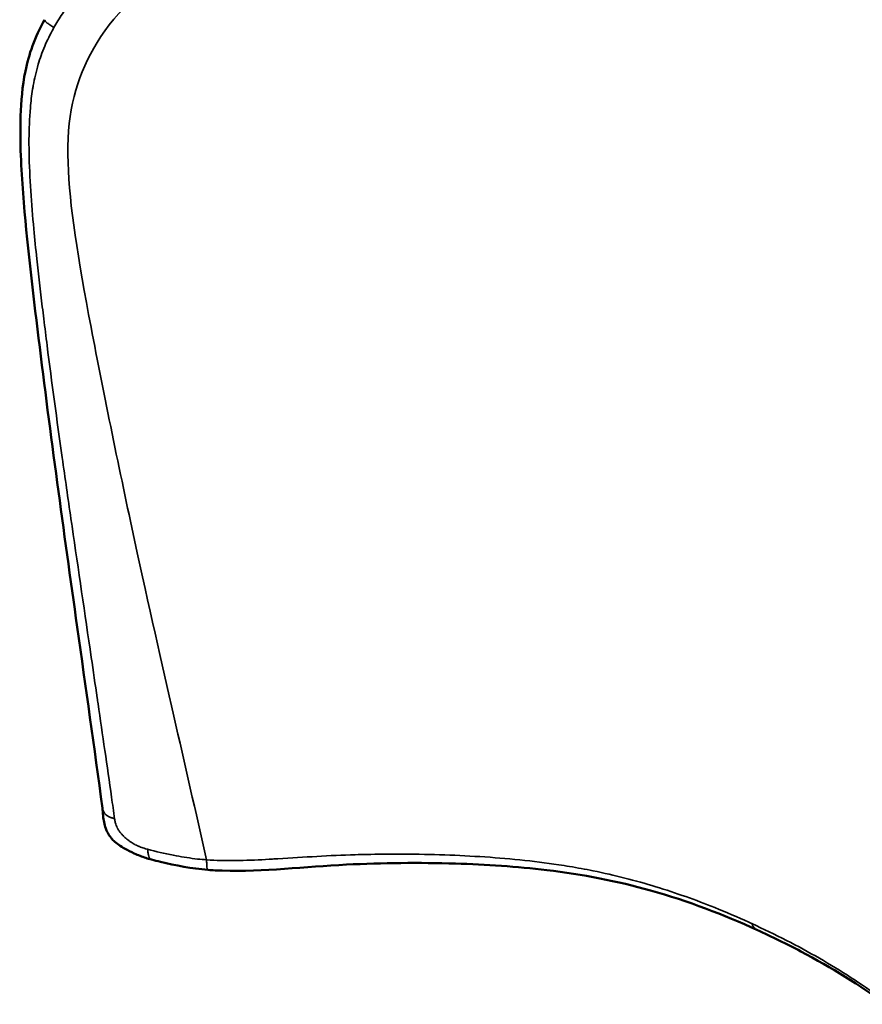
# Model space of a CAD drawing. Header units: millimetres. Extents: x 590 to 3249, y 296 to 2168.
# Tile 4 of 8: x 2552 to 2898, y 1240 to 1646. Entities that reach past the tile are written whole.
import ezdxf

# ---------------------------------------------------------------- set-up
doc = ezdxf.new("R2010")
doc.units = ezdxf.units.MM
doc.header["$LTSCALE"] = 4
doc.layers.add('Visible (ANSI)', color=7, linetype='Continuous', lineweight=50)
doc.layers.add('Visible Narrow (ANSI)', color=7, linetype='Continuous', lineweight=35)

msp = doc.modelspace()

# ---------------------------------------------------------------- linework, layer by layer
at = {"layer": 'Visible (ANSI)'}
msp.add_ellipse((2633.87, 1308.28), major_axis=(-20, 0), ratio=0.57735, start_param=2.317102, end_param=2.317254, dxfattribs=at)
for points, knots in [([(2585.61, 1321.12), (2582.2, 1345.99), (2578.73, 1370.83), (2569.63, 1435.36), (2564.15, 1474.95), (2556.88, 1534.32), (2554.52, 1553.84), (2552.17, 1584.34), (2551.54, 1594.78), (2552.12, 1611.83), (2552.6, 1618.05), (2554.6, 1627.76), (2555.54, 1631.26), (2558.11, 1638.37), (2559.8, 1642.02), (2561.76, 1645.52)], [0, 0, 0, 0, 10.000019, 10.000019, 26.021871, 26.021871, 34.041003, 34.041003, 38.097738, 38.097738, 40.236221, 40.236221, 41.387036, 41.387036, 42.597784, 42.597784, 42.597784, 42.597784]), ([(2605.78, 1300.03), (2604.99, 1300.24), (2604.2, 1300.46), (2601.86, 1301.19), (2600.25, 1301.83), (2597.34, 1303.17), (2596.03, 1303.82), (2593.93, 1305), (2593.13, 1305.48), (2591.61, 1306.54), (2590.88, 1307.12), (2589.83, 1308.14), (2589.46, 1308.54), (2588.58, 1309.61), (2588.12, 1310.32), (2587.43, 1311.61), (2587.17, 1312.21), (2586.63, 1313.67), (2586.41, 1314.52), (2586.07, 1316.25), (2585.96, 1317.14), (2585.83, 1318.6), (2585.79, 1319.16), (2585.71, 1320.23), (2585.66, 1320.75), (2585.61, 1321.12)], [0.007413, 0.007413, 0.007413, 0.007413, 0.266105, 0.266105, 0.811823, 0.811823, 1.288651, 1.288651, 1.582651, 1.582651, 1.858321, 1.858321, 2.021166, 2.021166, 2.280051, 2.280051, 2.513901, 2.513901, 2.86318, 2.86318, 3.226089, 3.226089, 3.447744, 3.447744, 3.672224, 3.672224, 3.672224, 3.672224]), ([(2629.03, 1295.78), (2622.31, 1296.33), (2615.71, 1297.55), (2608.23, 1299.38), (2607.03, 1299.69), (2605.84, 1300.01)], [0, 0, 0, 0, 2.033586, 2.033586, 2.423685, 2.423685, 2.423685, 2.423685]), ([(2854.92, 1271.08), (2841.28, 1277.28), (2826.7, 1282.92), (2797.6, 1291.1), (2783.17, 1293.95), (2756.09, 1297.17), (2743.47, 1297.98), (2715.94, 1298.83), (2700.91, 1298.67), (2668.97, 1297.12), (2651.98, 1294.95), (2632.94, 1295.51), (2630.97, 1295.62), (2629.03, 1295.78)], [0, 0, 0, 0, 5.249878, 5.249878, 9.769586, 9.769586, 13.557296, 13.557296, 18.043507, 18.043507, 23.172338, 23.172338, 23.761956, 23.761956, 23.761956, 23.761956]), ([(2907.96, 1240.47), (2897.38, 1248.23), (2885.67, 1255.55), (2867.16, 1265.31), (2861.12, 1268.26), (2854.92, 1271.08)], [0, 0, 0, 0, 5.216812, 5.216812, 7.607005, 7.607005, 7.607005, 7.607005])]:
    msp.add_open_spline(points, degree=3, knots=knots, dxfattribs=at)
for points in [[(2585.61, 1321.12), (2585.61, 1321.12), (2585.61, 1321.12), (2585.61, 1321.12)], [(2605.85, 1300.01), (2605.84, 1300.01), (2605.84, 1300.01), (2605.84, 1300.01)], [(2647.52, 1299.81), (2647.52, 1299.81), (2647.52, 1299.81), (2647.52, 1299.81)]]:
    msp.add_open_spline(points, degree=3, dxfattribs=at)
at = {"layer": 'Visible Narrow (ANSI)'}
msp.add_ellipse((2608.5, 1309.64), major_axis=(-10.53, 0.12), ratio=0.564774, start_param=1.128337, end_param=1.155956, dxfattribs=at)
for points, knots in [([(2628.45, 1299.92), (2623.97, 1319.58), (2614.44, 1361.41), (2599.68, 1425.99), (2579.04, 1525.71), (2568.06, 1593.33), (2576.94, 1631.66), (2608.68, 1669.44), (2703.92, 1706.8), (2784, 1738.37), (2836.86, 1758.57), (2879.61, 1783.39), (2899.49, 1804.96), (2914.41, 1830.9), (2926.92, 1861.97), (2934.88, 1887.54), (2945.52, 1925.45), (2962.83, 1982.47), (2979.45, 2033.32), (2996.5, 2087.8), (3007.39, 2111.31), (3012.67, 2121.3), (3015.89, 2127.07), (3018.52, 2131.03), (3019.94, 2133.12)], [0.099672, 0.099672, 0.099672, 0.099672, 0.894737, 1.789474, 2.680947, 3.603427, 4.603427, 5.603427, 6.603427, 7.603427, 8.603427, 9.603427, 10.603427, 11.603427, 12.603427, 13.603427, 14.603427, 15.603427, 16.603427, 17.603427, 18.103427, 18.103427, 18.353427, 18.603427, 18.603427, 18.603427, 18.603427]), ([(2565.6, 1642.25), (2566.68, 1644.16), (2569.02, 1647.98), (2574.12, 1654.79), (2579.03, 1659.91), (2585.47, 1665.68), (2591.45, 1670.29), (2598.76, 1675.13), (2603.06, 1677.68), (2605.37, 1679), (2605.55, 1679.1), (2607.01, 1679.92), (2608.65, 1680.82), (2610.28, 1681.69), (2612.34, 1682.79), (2616.22, 1684.79), (2622.72, 1687.97), (2631.01, 1691.81), (2640.17, 1695.82), (2651.35, 1700.5), (2663.11, 1705.22), (2674.77, 1709.76), (2681.77, 1712.44), (2685.9, 1714.02), (2687.08, 1714.47), (2689.06, 1715.23), (2689.87, 1715.53), (2691.97, 1716.33), (2696.68, 1718.12), (2706.56, 1721.86), (2721.53, 1727.48), (2736.78, 1733.14), (2750.55, 1738.21), (2758.5, 1741.12), (2762.77, 1742.68), (2763.43, 1742.92), (2763.52, 1742.95), (2769.62, 1745.18), (2779.34, 1748.71), (2791.4, 1753.22), (2799.52, 1756.38), (2808.06, 1759.83), (2814.22, 1762.49), (2818.31, 1764.37)], [0, 0, 0, 0, 0.016814, 0.033629, 0.063258, 0.071457, 0.103941, 0.127931, 0.151862, 0.151862, 0.153841, 0.153841, 0.168238, 0.172394, 0.172394, 0.191698, 0.216793, 0.247504, 0.288385, 0.324525, 0.38001, 0.428641, 0.464111, 0.464111, 0.478288, 0.478288, 0.487939, 0.487939, 0.50361, 0.544625, 0.606866, 0.683752, 0.728031, 0.77231, 0.779175, 0.779175, 0.780257, 0.780257, 0.852251, 0.896937, 0.925276, 0.949999, 1, 1, 1, 1]), ([(2565.6, 1642.25), (2565.01, 1642.64), (2563.85, 1643.41), (2562.5, 1644.43), (2561.8, 1645.16), (2561.72, 1645.45), (2561.76, 1645.52)], [0, 0, 0, 0, 0.1428571, 0.2857143, 0.4285714, 0.5368602, 0.5368602, 0.5368602, 0.5368602]), ([(2590.6, 1316.81), (2590.18, 1319.77), (2587.93, 1335.55), (2585.66, 1351.32), (2583.68, 1364.91), (2583.56, 1365.7), (2582.63, 1372.06), (2579.18, 1395.64), (2575.69, 1419.2), (2572.93, 1438.2), (2572.78, 1439.22), (2571.42, 1448.62), (2568, 1472.43), (2564.77, 1496.2), (2562.35, 1515.22), (2561.9, 1518.87), (2561.25, 1524.17), (2561.05, 1525.82), (2560.06, 1534), (2558.83, 1544.6), (2557.22, 1560.43), (2556.01, 1574.99), (2555.48, 1585.87), (2555.4, 1591.64), (2555.37, 1593.33), (2555.36, 1594.83), (2555.4, 1600.49), (2555.61, 1607.07), (2556.45, 1614.31), (2556.95, 1617.43), (2557.51, 1620.72), (2558.81, 1626.52), (2561.66, 1634.59), (2564.08, 1639.51), (2565.46, 1641.99), (2565.53, 1642.12), (2565.6, 1642.25)], [0, 0, 0, 0, 0.028269, 0.150763, 0.150763, 0.158282, 0.158282, 0.211611, 0.383963, 0.383963, 0.393741, 0.393741, 0.474137, 0.622367, 0.622367, 0.657742, 0.657742, 0.673658, 0.673658, 0.737069, 0.776327, 0.825332, 0.874337, 0.876163, 0.876163, 0.88921, 0.88921, 0.924531, 0.943334, 0.943334, 0.947042, 0.966888, 0.983005, 0.999121, 0.999121, 1, 1, 1, 1]), ([(2586.15, 1319.54), (2586.02, 1319.76), (2585.91, 1320), (2585.72, 1320.52), (2585.65, 1320.8), (2585.61, 1321.1)], [0, 0, 0, 0, 0.5, 0.5, 1, 1, 1, 1]), ([(2587.41, 1318.16), (2587.26, 1318.27), (2587.13, 1318.38), (2586.95, 1318.54), (2586.9, 1318.59), (2586.82, 1318.67), (2586.78, 1318.7), (2586.74, 1318.75), (2586.72, 1318.77), (2586.71, 1318.78), (2586.71, 1318.79), (2586.7, 1318.79), (2586.48, 1319.04), (2586.3, 1319.29), (2586.15, 1319.54)], [0, 0, 0, 0, 0.25, 0.25, 0.375, 0.375, 0.4375, 0.46875, 0.484375, 0.492187, 0.492187, 0.5, 0.5, 1, 1, 1, 1]), ([(2590.6, 1316.81), (2590.36, 1316.88), (2590.09, 1316.96), (2589.66, 1317.1), (2589.51, 1317.15), (2589.28, 1317.23), (2589.2, 1317.26), (2589.08, 1317.3), (2589.02, 1317.32), (2588.95, 1317.35), (2588.92, 1317.36), (2588.9, 1317.37), (2588.89, 1317.37), (2588.75, 1317.43), (2588.61, 1317.49), (2588.42, 1317.58), (2588.35, 1317.61), (2588.26, 1317.66), (2588.21, 1317.68), (2588.17, 1317.7), (2588.14, 1317.72), (2588.12, 1317.73), (2587.84, 1317.88), (2587.61, 1318.02), (2587.41, 1318.16)], [0.0000259, 0.0000259, 0.0000259, 0.0000259, 0.25, 0.25, 0.375, 0.375, 0.4375, 0.4375, 0.46875, 0.484375, 0.4921875, 0.4921875, 0.5, 0.5, 0.625, 0.625, 0.6875, 0.6875, 0.71875, 0.734375, 0.734375, 0.75, 0.75, 1, 1, 1, 1]), ([(2594.86, 1309.11), (2594.48, 1309.45), (2594.14, 1309.79), (2593.68, 1310.29), (2593.53, 1310.45), (2593.33, 1310.69), (2593.23, 1310.8), (2593.12, 1310.94), (2593.07, 1311.01), (2593.04, 1311.03), (2593.03, 1311.05), (2593.02, 1311.06), (2592.73, 1311.43), (2592.48, 1311.78), (2592.15, 1312.28), (2592.05, 1312.45), (2591.91, 1312.69), (2591.84, 1312.81), (2591.77, 1312.95), (2591.73, 1313.01), (2591.71, 1313.05), (2591.7, 1313.07), (2591.34, 1313.77), (2591.1, 1314.41), (2590.9, 1315.17), (2590.86, 1315.32), (2590.81, 1315.55), (2590.79, 1315.66), (2590.76, 1315.8), (2590.75, 1315.86), (2590.74, 1315.89), (2590.74, 1315.91), (2590.74, 1315.92), (2590.69, 1316.2), (2590.64, 1316.5), (2590.6, 1316.81)], [0, 0, 0, 0, 0.125, 0.125, 0.1875, 0.1875, 0.21875, 0.234375, 0.242187, 0.246094, 0.246094, 0.25, 0.25, 0.375, 0.375, 0.4375, 0.4375, 0.46875, 0.484375, 0.492187, 0.492187, 0.5, 0.5, 0.75, 0.75, 0.8125, 0.8125, 0.84375, 0.859375, 0.867187, 0.871094, 0.871094, 0.875, 0.875, 1, 1, 1, 1]), ([(2601.76, 1304.99), (2601.47, 1305.1), (2601.17, 1305.21), (2600.73, 1305.39), (2600.58, 1305.45), (2600.36, 1305.55), (2600.25, 1305.6), (2600.14, 1305.65), (2600.07, 1305.68), (2600.03, 1305.7), (2599.71, 1305.84), (2599.42, 1305.99), (2598.97, 1306.22), (2598.82, 1306.3), (2598.59, 1306.43), (2598.47, 1306.5), (2598.34, 1306.58), (2598.27, 1306.62), (2598.24, 1306.63), (2598.22, 1306.64), (2598.21, 1306.65), (2597.93, 1306.82), (2597.65, 1306.99), (2597.21, 1307.27), (2597.07, 1307.37), (2596.84, 1307.53), (2596.73, 1307.61), (2596.6, 1307.7), (2596.54, 1307.74), (2596.5, 1307.77), (2596.48, 1307.79), (2595.89, 1308.22), (2595.35, 1308.66), (2594.86, 1309.11)], [0, 0, 0, 0, 0.125, 0.125, 0.1875, 0.1875, 0.21875, 0.234375, 0.234375, 0.25, 0.25, 0.375, 0.375, 0.4375, 0.4375, 0.46875, 0.484375, 0.492188, 0.496094, 0.496094, 0.5, 0.5, 0.625, 0.625, 0.6875, 0.6875, 0.71875, 0.734375, 0.742188, 0.742188, 0.75, 0.75, 1, 1, 1, 1]), ([(2604.65, 1301.4), (2604.63, 1301.46), (2604.61, 1301.53), (2604.56, 1301.69), (2604.55, 1301.74), (2604.52, 1301.84), (2604.51, 1301.89), (2604.5, 1301.95), (2604.49, 1301.98), (2604.49, 1302), (2604.48, 1302.01), (2604.45, 1302.16), (2604.42, 1302.29), (2604.39, 1302.47), (2604.39, 1302.52), (2604.37, 1302.6), (2604.37, 1302.64), (2604.36, 1302.68), (2604.36, 1302.7), (2604.36, 1302.71), (2604.36, 1302.71), (2604.36, 1302.71), (2604.36, 1302.71), (2604.32, 1302.99), (2604.29, 1303.27), (2604.23, 1303.78), (2604.21, 1304.02), (2604.19, 1304.25)], [0, 0, 0, 0, 0.125, 0.125, 0.1875, 0.1875, 0.21875, 0.234375, 0.242188, 0.242188, 0.25, 0.25, 0.375, 0.375, 0.4375, 0.4375, 0.46875, 0.484375, 0.492188, 0.496094, 0.498047, 0.498047, 0.5, 0.5, 0.75, 0.75, 1, 1, 1, 1]), ([(2628.45, 1299.92), (2627.21, 1300.01), (2625.99, 1300.12), (2624.77, 1300.25), (2621.75, 1300.58), (2618.82, 1301.03), (2616, 1301.55), (2615.6, 1301.62), (2615.19, 1301.7), (2614.79, 1301.78), (2611.09, 1302.5), (2607.57, 1303.34), (2604.19, 1304.25)], [0, 0, 0, 0, 0.139337, 0.139337, 0.139337, 0.487685, 0.487685, 0.487685, 0.537785, 0.537785, 0.537785, 1, 1, 1, 1]), ([(2605.68, 1300.07), (2605.58, 1300.11), (2605.48, 1300.17), (2605.33, 1300.29), (2605.28, 1300.33), (2605.21, 1300.41), (2605.18, 1300.44), (2605.15, 1300.48), (2605.13, 1300.5), (2605.11, 1300.53), (2605.1, 1300.54), (2605.09, 1300.54), (2605.09, 1300.55), (2605.09, 1300.55), (2604.95, 1300.73), (2604.79, 1301), (2604.65, 1301.4)], [0, 0, 0, 0, 0.25, 0.25, 0.375, 0.375, 0.4375, 0.4375, 0.46875, 0.484375, 0.492188, 0.496094, 0.496094, 0.5, 0.5, 1, 1, 1, 1]), ([(2852.78, 1273.68), (2852.36, 1273.87), (2851.95, 1274.06), (2851.54, 1274.25), (2846.96, 1276.32), (2842.31, 1278.32), (2837.58, 1280.23), (2829.73, 1283.39), (2821.63, 1286.29), (2813.28, 1288.85), (2804.92, 1291.4), (2796.3, 1293.6), (2787.45, 1295.4), (2784.27, 1296.04), (2781.06, 1296.64), (2777.82, 1297.17), (2776.35, 1297.42), (2774.87, 1297.65), (2773.38, 1297.88), (2762.86, 1299.45), (2751.97, 1300.52), (2740.95, 1301.22), (2729.93, 1301.92), (2718.78, 1302.25), (2707.63, 1302.26), (2703.19, 1302.27), (2698.76, 1302.23), (2694.33, 1302.13), (2692.74, 1302.1), (2691.16, 1302.06), (2689.57, 1302.01), (2684.35, 1301.85), (2679.11, 1301.61), (2673.81, 1301.32), (2668.58, 1301.03), (2663.29, 1300.68), (2657.83, 1300.35), (2657.1, 1300.31), (2656.36, 1300.27), (2655.62, 1300.22), (2651.7, 1299.99), (2647.67, 1299.78), (2643.48, 1299.67), (2642.3, 1299.64), (2641.11, 1299.61), (2639.89, 1299.6), (2636.22, 1299.56), (2632.39, 1299.63), (2628.45, 1299.92)], [0, 0, 0, 0, 0.006741, 0.006741, 0.006741, 0.08124, 0.08124, 0.08124, 0.20495, 0.20495, 0.20495, 0.32866, 0.32866, 0.32866, 0.373131, 0.373131, 0.373131, 0.393386, 0.393386, 0.393386, 0.536239, 0.536239, 0.536239, 0.679092, 0.679092, 0.679092, 0.735869, 0.735869, 0.735869, 0.75626, 0.75626, 0.75626, 0.823427, 0.823427, 0.823427, 0.889877, 0.889877, 0.889877, 0.898836, 0.898836, 0.898836, 0.94622, 0.94622, 0.94622, 0.959561, 0.959561, 0.959561, 1, 1, 1, 1]), ([(2629.03, 1295.78), (2628.94, 1295.78), (2628.78, 1295.98), (2628.6, 1296.83), (2628.5, 1298.22), (2628.47, 1299.35), (2628.45, 1299.92)], [0.4455782, 0.4455782, 0.4455782, 0.4455782, 0.5714286, 0.7142857, 0.8571429, 1, 1, 1, 1]), ([(2852.78, 1273.68), (2852.98, 1273.27), (2853.38, 1272.46), (2854.09, 1271.57), (2854.66, 1271.2), (2854.92, 1271.08)], [0, 0, 0, 0, 0.1428571, 0.2857143, 0.3875682, 0.3875682, 0.3875682, 0.3875682]), ([(2905.98, 1242.96), (2898.08, 1248.72), (2889.63, 1254.22), (2880.61, 1259.41), (2871.84, 1264.45), (2862.54, 1269.21), (2852.78, 1273.68)], [0, 0, 0, 0, 0.50676, 0.50676, 0.50676, 1, 1, 1, 1])]:
    msp.add_open_spline(points, degree=3, knots=knots, dxfattribs=at)
for points in [[(2585.61, 1321.1), (2585.61, 1321.11), (2585.61, 1321.11), (2585.61, 1321.12)], [(2603.93, 1304.32), (2603.16, 1304.53), (2602.44, 1304.75), (2601.76, 1304.99)], [(2605.84, 1300.01), (2605.79, 1300.03), (2605.73, 1300.04), (2605.68, 1300.07)]]:
    msp.add_open_spline(points, degree=3, dxfattribs=at)

doc.saveas('drawing.dxf')
